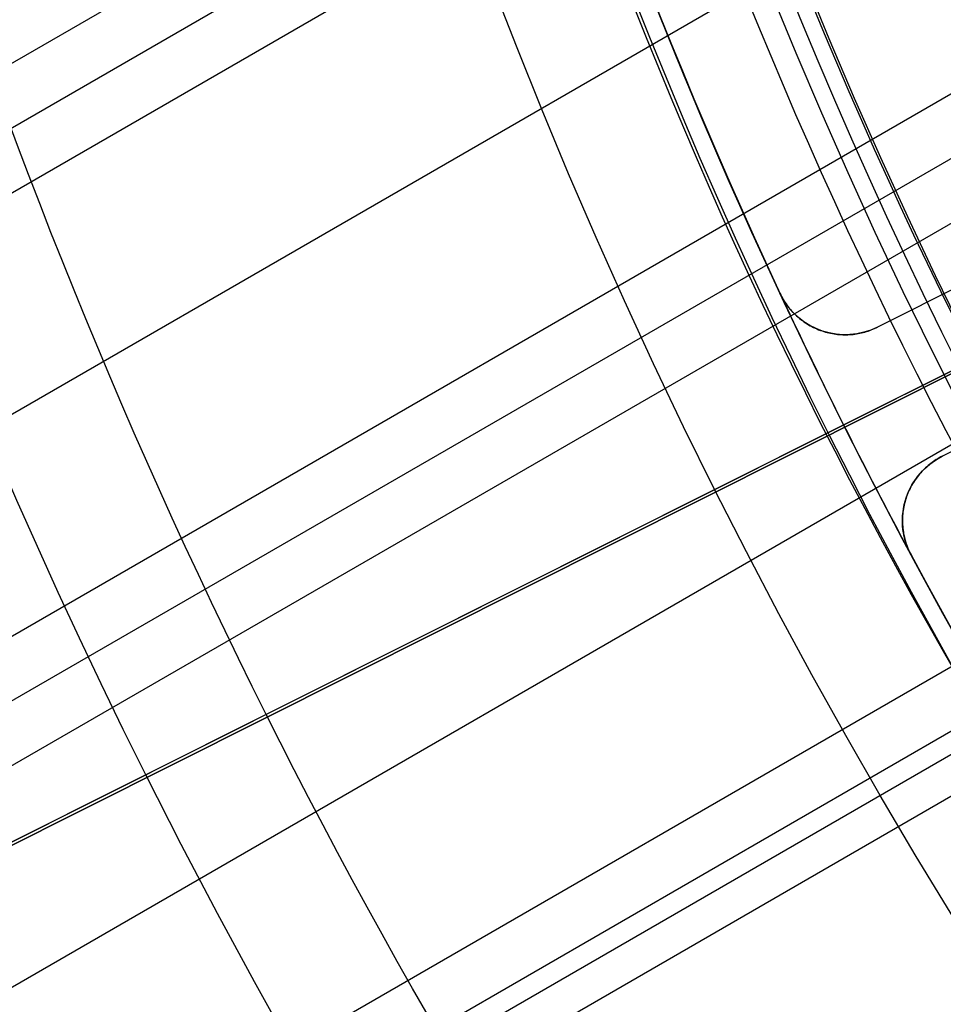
# Model space of a CAD drawing. Extents: x 16051 to 17254, y -2088 to -1046.
# Tile 11 of 62: x 16575 to 16588, y -1746 to -1732. Entities that reach past the tile are written whole.
import ezdxf

# ---------------------------------------------------------------- set-up
doc = ezdxf.new("R2010")
doc.units = 0
doc.layers.get('0').update_dxf_attribs({"linetype": 'CONTINUOUS'})
doc.layers.add('COLOR', color=7, linetype='CONTINUOUS')
doc.layers.add('LUZ', color=7, linetype='CONTINUOUS')

msp = doc.modelspace()

# ---------------------------------------------------------------- linework, layer by layer
for p, q in [((16073.55602507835, -2022.599325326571, 68.24724421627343), (16598.34827058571, -1719.610381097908, 68.24724422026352)), ((16598.54079852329, -1720.395990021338, 67.82430073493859), (16073.94433569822, -2023.271899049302, 67.82430073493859)), ((16074.33264632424, -2023.944472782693, 67.40135724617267), (16598.74567944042, -1721.174466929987, 67.40135725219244)), ((16599.57823077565, -1723.76464747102, 67.0310239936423), (16075.66236522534, -2026.24761347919, 67.03102399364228)), ((16076.99208413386, -2028.550754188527, 66.66069073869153), (16600.52748294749, -1726.287450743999, 66.66069074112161)), ((16600.81864577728, -1727.016112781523, 66.23774725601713), (16077.38039475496, -2029.223327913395, 66.23774725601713)), ((16077.76870537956, -2029.895901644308, 65.81480376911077), (16601.12129085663, -1727.738145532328, 65.8148037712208)), ((16602.25603533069, -1730.153854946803, 65.44447049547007), (16079.09842435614, -2032.199042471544, 65.44447049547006)), ((16080.42814318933, -2034.50218305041, 65.07413726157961), (16591.79983293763, -1739.261600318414, 65.07413726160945)), ((16592.11351123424, -1739.977263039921, 64.65119377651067), (16080.81645381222, -2035.174756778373, 64.65119377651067)), ((16080.95424068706, -2035.413410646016, 66.39653443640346), (16592.24692152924, -1740.21844372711, 66.39653443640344)), ((16081.20476443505, -2035.847330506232, 64.2282502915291), (16592.6775109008, -1740.548402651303, 64.2282502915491))]:
    msp.add_line(p, q)
at = {"extrusion": (0.1124755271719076, -0.1948133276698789, 0.9743700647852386)}
msp.add_lwpolyline([(13533.55677766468, -9473.903855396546), (13533.0357080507, -9474.208646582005), (13532.51658838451, -9474.51829686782), (13531.9994819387, -9474.832788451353), (13531.48445181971, -9475.15210239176), (13530.97156094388, -9475.47621861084), (13530.46087201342, -9475.805115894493), (13529.95244749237, -9476.138771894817), (13529.44634958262, -9476.477163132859), (13528.94264019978, -9476.820265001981), (13528.44138094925, -9477.16805177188), (13527.94263310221, -9477.520496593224), (13527.44645757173, -9477.877571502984), (13526.95291488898, -9478.239247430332), (13526.46206517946, -9478.605494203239), (13525.97396813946, -9478.97628055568), (13525.48868301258, -9479.351574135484), (13525.00626856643, -9479.73134151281), (13524.5267830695, -9480.115548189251), (13524.05028426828, -9480.504158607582), (13523.57682936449, -9480.897136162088), (13523.10647499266, -9481.294443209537), (13522.63927719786, -9481.696041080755), (13522.17529141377, -9482.101890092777), (13521.71457244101, -9482.51194956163), (13521.25717442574, -9482.926177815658), (13520.80315083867, -9483.344532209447), (13520.35255445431, -9483.766969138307), (13519.90543733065, -9484.193444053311), (13519.46185078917, -9484.623911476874), (13519.02184539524, -9485.058325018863), (13518.58547093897, -9485.496637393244), (13518.1527764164, -9485.938800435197), (13517.72381001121, -9486.38476511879), (13517.29861907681, -9486.834481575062), (13516.87725011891, -9487.287899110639), (13516.45974877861, -9487.744966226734), (13516.04615981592, -9488.20563063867), (13515.63652709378, -9488.669839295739), (13515.23089356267, -9489.137538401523), (13514.82930124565, -9489.608673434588), (13514.43179122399, -9490.083189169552), (13514.03840362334, -9490.561029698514), (13513.64917760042, -9491.042138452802), (13513.26415133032, -9491.526458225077), (13512.88336199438, -9492.01393119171), (13512.50684576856, -9492.50449893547), (13512.13463781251, -9492.998102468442), (13511.76677225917, -9493.494682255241), (13511.40328220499, -9493.994178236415), (13511.04419970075, -9494.496529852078), (13510.68955574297, -9495.001676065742), (13510.339380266, -9495.509555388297), (13509.99370213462, -9496.020105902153), (13509.65254913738, -9496.533265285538), (13509.31594798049, -9497.04897083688), (13508.98392428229, -9497.567159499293), (13508.65650256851, -9498.087767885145), (13508.33370626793, -9498.610732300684), (13508.01555770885, -9499.135988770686), (13507.70207811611, -9499.663473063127), (13507.3932876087, -9500.193120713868), (13507.08920519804, -9500.72486705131), (13506.78984878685, -9501.258647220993), (13506.49523516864, -9501.794396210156), (13506.20538002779, -9502.332048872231), (13505.9202979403, -9502.871539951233), (13505.64000237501, -9503.412804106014), (13505.36450569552, -9503.955775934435), (13505.09381916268, -9504.500389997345), (13504.8279529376, -9505.046580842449), (13504.56691608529, -9505.594283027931), (13504.31071657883, -9506.143431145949), (13504.05936130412, -9506.693959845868), (13503.81285606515, -9507.245803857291), (13503.5712055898, -9507.79889801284), (13503.33441353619, -9508.353177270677), (13503.10248249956, -9508.908576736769), (13502.87541401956, -9509.465031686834), (13502.65320858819, -9510.022477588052), (13502.43586565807, -9510.580850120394), (13502.22338365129, -9511.140085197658), (13502.01575996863, -9511.700118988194), (13501.81299099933, -9512.260887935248), (13501.61507213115, -9512.822328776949), (13501.42199776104, -9513.384378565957), (13501.23376130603, -9513.94697468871), (13501.05035521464, -9514.51005488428), (13500.87177097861, -9515.073557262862), (13500.69799914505, -9515.63742032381), (13500.52902932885, -9516.201582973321), (13500.36485022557, -9516.765984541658), (13500.20544962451, -9517.330564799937), (13500.0508144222, -9517.895263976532), (13499.90093063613, -9518.460022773), (13499.75578341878, -9519.024782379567), (13499.61535707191, -9519.589484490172), (13499.47963506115, -9520.15407131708), (13499.34860003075, -9520.718485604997), (13499.22223381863, -9521.282670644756), (13499.1005174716, -9521.846570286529), (13498.98343126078, -9522.410128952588), (13498.87095469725, -9522.973291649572), (13498.76306654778, -9523.536003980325), (13498.65974485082, -9524.098212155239), (13498.56096693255, -9524.659863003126), (13498.4667094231, -9525.220903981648), (13498.37694827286, -9525.781283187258), (13498.29165876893, -9526.34094936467), (13498.21081555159, -9526.899851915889), (13498.13439263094, -9527.45794090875), (13498.0623634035, -9528.01516708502), (13497.99470066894, -9528.571481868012), (13497.9313766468, -9529.12683736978), (13497.87236299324, -9529.681186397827), (13497.81763081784, -9530.234482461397), (13497.76715070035, -9530.786679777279), (13497.72089270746, -9531.337733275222), (13497.67882640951, -9531.88759860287), (13497.64092089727, -9532.4362321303), (13497.6071447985, -9532.983590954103), (13497.57746629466, -9533.52963290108), (13497.55185313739, -9534.074316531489), (13497.530272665, -9534.617601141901), (13497.51269181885, -9535.159446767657), (13497.49907715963, -9535.699814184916), (13497.48939488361, -9536.23866491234), (13497.48361083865, -9536.775961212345), (13497.48169054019, -9537.311666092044)], dxfattribs=at)
at = {"extrusion": (0.1124755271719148, -0.194813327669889, 0.9743700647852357)}
msp.add_lwpolyline([(13497.48169054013, -9536.03277614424), (13497.48348975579, -9535.514235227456), (13497.48890840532, -9534.994201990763), (13497.49797778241, -9534.4727099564), (13497.51072888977, -9533.949793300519), (13497.52719242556, -9533.425486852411), (13497.54739876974, -9532.899826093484), (13497.57137797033, -9532.372847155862), (13497.59915972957, -9531.84458682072), (13497.63077339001, -9531.315082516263), (13497.66624792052, -9530.784372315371), (13497.70561190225, -9530.252494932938), (13497.74889351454, -9529.71948972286), (13497.79612052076, -9529.185396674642), (13497.84732025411, -9528.650256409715), (13497.90251960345, -9528.114110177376), (13497.96174499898, -9527.57699985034), (13498.02502239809, -9527.038967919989), (13498.092377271, -9526.500057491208), (13498.1638345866, -9525.960312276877), (13498.23941879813, -9525.419776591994), (13498.31915382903, -9524.878495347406), (13498.40306305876, -9524.336514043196), (13498.49116930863, -9523.793878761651), (13498.58349482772, -9523.250636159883), (13498.68006127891, -9522.706833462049), (13498.7808897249, -9522.162518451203), (13498.88600061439, -9521.617739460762), (13498.99541376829, -9521.072545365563), (13499.10914836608, -9520.526985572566), (13499.22722293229, -9519.981110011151), (13499.34965532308, -9519.434969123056), (13499.47646271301, -9518.888613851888), (13499.60766158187, -9518.342095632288), (13499.74326770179, -9517.79546637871), (13499.88329612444, -9517.24877847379), (13500.02776116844, -9516.70208475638), (13500.17667640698, -9516.155438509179), (13500.33005465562, -9515.608893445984), (13500.48790796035, -9515.062503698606), (13500.65024758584, -9514.51632380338), (13500.81708400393, -9513.970408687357), (13500.98842688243, -9513.42481365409), (13501.16428507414, -9512.879594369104), (13501.34466660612, -9512.334806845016), (13501.52957866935, -9511.790507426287), (13501.71902760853, -9511.246752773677), (13501.91301891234, -9510.70359984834), (13502.11155720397, -9510.161105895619), (13502.31464623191, -9509.6193284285), (13502.52228886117, -9509.078325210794), (13502.73448706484, -9508.538154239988), (13502.95124191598, -9507.998873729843), (13503.17255357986, -9507.460542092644), (13503.39842130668, -9506.923217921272), (13503.62884342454, -9506.38695997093), (13503.86381733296, -9505.851827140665), (13504.10333949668, -9505.317878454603), (13504.34740543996, -9504.78517304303), (13504.59600974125, -9504.253770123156), (13504.84914602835, -9503.723728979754), (13505.10680697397, -9503.195108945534), (13505.36898429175, -9502.667969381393), (13505.63566873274, -9502.142369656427), (13505.90685008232, -9501.61836912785), (13506.18251715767, -9501.096027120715), (13506.46265780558, -9500.575402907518), (13506.74725890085, -9500.056555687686), (13507.03630634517, -9499.539544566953), (13507.3297850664, -9499.024428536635), (13507.62767901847, -9498.511266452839), (13507.92997118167, -9498.000117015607), (13508.23664356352, -9497.491038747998), (13508.54767720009, -9496.98408997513), (13508.86305215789, -9496.479328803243), (13509.18274753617, -9495.976813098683), (13509.50674146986, -9495.476600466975), (13509.83501113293, -9494.978748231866), (13510.16753274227, -9494.483313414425), (13510.50428156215, -9493.990352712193), (13510.8452319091, -9493.499922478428), (13511.19035715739, -9493.012078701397), (13511.53962974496, -9492.526876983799), (13511.89302117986, -9492.044372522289), (13512.25050204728, -9491.564620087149), (13512.61204201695, -9491.087674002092), (13512.97760985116, -9490.613588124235), (13513.34717341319, -9490.142415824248), (13513.72069967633, -9489.67420996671), (13514.09815473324, -9489.209022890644), (13514.47950380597, -9488.746906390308), (13514.86471125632, -9488.287911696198), (13515.25374059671, -9487.832089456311), (13515.64655450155, -9487.379489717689), (13516.04311481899, -9486.930161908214), (13516.44338258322, -9486.484154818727), (13516.84731802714, -9486.041516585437), (13517.25488059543, -9485.602294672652), (13517.66602895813, -9485.166535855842), (13518.08072102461, -9484.734286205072), (13518.49891395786, -9484.30559106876), (13518.9205641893, -9483.880495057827), (13519.34562743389, -9483.459042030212), (13519.77405870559, -9483.041275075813), (13520.20581233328, -9482.627236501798), (13520.64084197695, -9482.216967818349), (13521.07910064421, -9481.810509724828), (13521.5205407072, -9481.407902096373), (13521.96511391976, -9481.00918397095), (13522.41277143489, -9480.614393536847), (13522.86346382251, -9480.223568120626), (13523.31714108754, -9479.836744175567), (13523.77375268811, -9479.453957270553), (13524.23324755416, -9479.075242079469), (13524.69557410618, -9478.700632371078), (13525.16068027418, -9478.330160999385), (13525.6285135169, -9477.96385989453), (13526.09902084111, -9477.601760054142), (13526.57214882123, -9477.243891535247), (13527.04784361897, -9476.890283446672), (13527.52605100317, -9476.54096394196), (13528.00671636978, -9476.195960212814), (13528.48978476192, -9475.855298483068), (13528.97520089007, -9475.519004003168), (13529.46290915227, -9475.187101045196), (13529.95285365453, -9474.859612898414), (13530.44497823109, -9474.536561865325), (13530.93922646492, -9474.217969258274), (13531.4355417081, -9473.903855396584)], dxfattribs=at)
at = {"extrusion": (0.1124755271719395, -0.1948133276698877, 0.9743700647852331)}
msp.add_lwpolyline([(13495.18169053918, -9537.311666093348), (13495.18348333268, -9536.785727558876), (13495.18888227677, -9536.258301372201), (13495.19791801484, -9535.729420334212), (13495.21062091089, -9535.199117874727), (13495.22702103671, -9534.667428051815), (13495.24714815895, -9534.13438555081), (13495.2710317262, -9533.60002568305), (13495.29870085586, -9533.0643843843), (13495.33018432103, -9532.527498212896), (13495.36551053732, -9531.98940434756), (13495.40470754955, -9531.450140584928), (13495.44780301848, -9530.909745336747), (13495.49482420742, -9530.36825762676), (13495.54579796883, -9529.825717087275), (13495.60075073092, -9529.282163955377), (13495.65970848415, -9528.737639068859), (13495.7226967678, -9528.19218386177), (13495.78974065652, -9527.64584035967), (13495.8608647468, -9527.098651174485), (13495.93609314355, -9526.550659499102), (13496.01544944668, -9526.001909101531), (13496.09895673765, -9525.452444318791), (13496.18663756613, -9524.902310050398), (13496.27851393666, -9524.351551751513), (13496.37460729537, -9523.80021542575), (13496.47493851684, -9523.24834761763), (13496.57952789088, -9522.695995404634), (13496.68839510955, -9522.143206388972), (13496.80155925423, -9521.590028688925), (13496.91903878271, -9521.036510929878), (13497.04085151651, -9520.48270223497), (13497.16701462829, -9519.928652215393), (13497.29754462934, -9519.374410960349), (13497.4324573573, -9518.820029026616), (13497.57176796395, -9518.2655574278), (13497.71549090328, -9517.71104762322), (13497.86363991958, -9517.156551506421), (13498.01622803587, -9516.602121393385), (13498.17326754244, -9516.047810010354), (13498.3347699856, -9515.493670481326), (13498.5007461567, -9514.93975631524), (13498.67120608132, -9514.386121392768), (13498.84615900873, -9513.832819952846), (13499.0256134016, -9513.279906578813), (13499.20957692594, -9512.727436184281), (13499.39805644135, -9512.17546399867), (13499.59105799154, -9511.624045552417), (13499.78858679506, -9511.073236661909), (13499.99064723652, -9510.523093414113), (13500.19724285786, -9509.973672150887), (13500.40837635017, -9509.425029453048), (13500.62404954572, -9508.877222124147), (13500.8442634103, -9508.330307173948), (13501.06901803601, -9507.784341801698), (13501.29831263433, -9507.239383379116), (13501.53214552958, -9506.695489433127), (13501.77051415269, -9506.152717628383), (13502.01341503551, -9505.61112574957), (13502.26084380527, -9505.070771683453), (13502.51279517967, -9504.531713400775), (13502.76926296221, -9503.994008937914), (13503.03024003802, -9503.457716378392), (13503.29571837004, -9502.922893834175), (13503.56568899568, -9502.38959942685), (13503.8401420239, -9501.857891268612), (13504.11906663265, -9501.327827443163), (13504.40245106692, -9500.799465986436), (13504.690282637, -9500.272864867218), (13504.9825477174, -9499.748081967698), (13505.27923174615, -9499.225175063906), (13505.58031922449, -9498.70420180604), (13505.88579371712, -9498.185219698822), (13506.19563785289, -9497.6682860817), (13506.50983332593, -9497.15345810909), (13506.82836089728, -9496.640792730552), (13507.15120039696, -9496.130346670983), (13507.47833072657, -9495.622176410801), (13507.80972986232, -9495.11633816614), (13508.14537485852, -9494.612887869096), (13508.48524185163, -9494.111881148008), (13508.8293060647, -9493.6133733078), (13509.17754181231, -9493.117419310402), (13509.52992250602, -9492.624073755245), (13509.88642066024, -9492.133390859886), (13510.24700789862, -9491.64542444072), (13510.61165496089, -9491.160227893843), (13510.98033171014, -9490.677854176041), (13511.3530071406, -9490.198355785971), (13511.72964938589, -9489.721784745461), (13512.11022572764, -9489.248192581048), (13512.49470260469, -9488.777630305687), (13512.88304562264, -9488.310148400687), (13513.27521956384, -9487.845796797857), (13513.67118839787, -9487.384624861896), (13514.07091529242, -9486.926681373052), (13514.47436262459, -9486.472014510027), (13514.88149199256, -9486.020671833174), (13515.29226422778, -9485.572700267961), (13515.70663940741, -9485.12814608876), (13516.12457686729, -9484.687054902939), (13516.54603521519, -9484.249471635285), (13516.97097234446, -9483.815440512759), (13517.39934544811, -9483.385005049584), (13517.8311110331, -9482.958208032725), (13518.26622493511, -9482.535091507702), (13518.70464233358, -9482.115696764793), (13519.14631776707, -9481.700064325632), (13519.59120514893, -9481.288233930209), (13520.03925778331, -9480.880244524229), (13520.49042838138, -9480.476134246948), (13520.94466907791, -9480.075940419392), (13521.40193144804, -9479.679699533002), (13521.86216652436, -9479.287447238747), (13522.32532481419, -9478.899218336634), (13522.7913563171, -9478.515046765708), (13523.26021054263, -9478.134965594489), (13523.73183652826, -9477.75900701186), (13524.20618285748, -9477.38720231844), (13524.68319767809, -9477.019581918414), (13525.16282872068, -9476.656175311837), (13525.6450233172, -9476.297011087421), (13526.12972841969, -9475.942116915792), (13526.61689061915, -9475.59151954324), (13527.10645616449, -9475.245244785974), (13527.59837098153, -9474.903317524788), (13528.09258069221, -9474.565761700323), (13528.58903063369, -9474.232600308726), (13529.08766587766, -9473.90385539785)], dxfattribs=at)
at = {"extrusion": (0.1124755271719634, -0.1948133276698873, 0.9743700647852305)}
msp.add_lwpolyline([(13527.1957317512, -9473.903855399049), (13526.72031692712, -9474.238973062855), (13526.24715345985, -9474.57816434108), (13525.77629050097, -9474.921405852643), (13525.30777690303, -9475.268673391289), (13524.84166120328, -9475.61994193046), (13524.37799160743, -9475.975185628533), (13523.9168159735, -9476.334377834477), (13523.45818179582, -9476.697491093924), (13523.0021361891, -9477.064497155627), (13522.54872587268, -9477.435366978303), (13522.09799715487, -9477.810070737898), (13521.64999591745, -9478.18857783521), (13521.2047676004, -9478.570856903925), (13520.76235718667, -9478.956875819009), (13520.32280918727, -9479.346601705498), (13519.88616762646, -9479.740000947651), (13519.45247602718, -9480.137039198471), (13519.02177739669, -9480.537681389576), (13518.59411421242, -9480.941891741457), (13518.1695284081, -9481.349633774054), (13517.74806136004, -9481.760870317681), (13517.32975387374, -9482.175563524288), (13516.91464617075, -9482.593674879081), (13516.50277787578, -9483.015165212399), (13516.09418800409, -9483.439994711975), (13515.68891494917, -9483.868122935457), (13515.28699647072, -9484.299508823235), (13514.88846968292, -9484.734110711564), (13514.49337104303, -9485.171886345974), (13514.10173634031, -9485.612792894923), (13513.71360068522, -9486.05678696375), (13513.32899849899, -9486.503824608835), (13512.94796350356, -9486.95386135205), (13512.57052871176, -9487.406852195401), (13512.19672641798, -9487.86275163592), (13511.82658818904, -9488.321513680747), (13511.46014485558, -9488.783091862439), (13511.09742650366, -9489.247439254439), (13510.73846246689, -9489.714508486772), (13510.38328131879, -9490.184251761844), (13510.0319108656, -9490.656620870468), (13509.68437813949, -9491.131567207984), (13509.34070939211, -9491.609041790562), (13509.00093008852, -9492.08899527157), (13508.66506490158, -9492.571377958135), (13508.33313770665, -9493.05613982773), (13508.00517157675, -9493.543230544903), (13507.68118877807, -9494.032599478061), (13507.36121076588, -9494.524195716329), (13507.04525818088, -9495.017968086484), (13506.73335084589, -9495.51386516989), (13506.425507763, -9496.011835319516), (13506.12174711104, -9496.511826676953), (13505.82208624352, -9497.01378718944), (13505.52654168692, -9497.517664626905), (13505.23512913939, -9498.023406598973), (13504.94786346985, -9498.530960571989), (13504.66475871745, -9499.040273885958), (13504.38582809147, -9499.551293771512), (13504.11108397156, -9500.063967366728), (13503.84053790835, -9500.578241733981), (13503.57420062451, -9501.094063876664), (13503.31208201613, -9501.611380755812), (13503.05419115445, -9502.130139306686), (13502.80053628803, -9502.650286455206), (13502.55112484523, -9503.171769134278), (13502.30596343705, -9503.694534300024), (13502.06505786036, -9504.218528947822), (13501.82841310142, -9504.743700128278), (13501.59603333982, -9505.269994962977), (13501.36792195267, -9505.79736066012), (13501.14408151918, -9506.325744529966), (13500.92451382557, -9506.855094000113), (13500.70921987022, -9507.385356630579), (13500.49819986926, -9507.916480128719), (13500.29145326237, -9508.4484123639), (13500.08897871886, -9508.981101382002), (13499.89077414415, -9509.514495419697), (13499.69683668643, -9510.048542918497), (13499.50716274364, -9510.583192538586), (13499.32174797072, -9511.118393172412), (13499.14058728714, -9511.65409395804), (13498.96367488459, -9512.190244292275), (13498.79100423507, -9512.726793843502), (13498.62256809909, -9513.263692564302), (13498.45835853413, -9513.800890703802), (13498.29836690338, -9514.338338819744), (13498.1425838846, -9514.875987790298), (13497.99099947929, -9515.413788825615), (13497.84360302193, -9515.95169347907), (13497.70038318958, -9516.489653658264), (13497.56132801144, -9517.027621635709), (13497.42642487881, -9517.565550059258), (13497.29566055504, -9518.103391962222), (13497.16902118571, -9518.641100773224), (13497.046492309, -9519.178630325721), (13496.92805886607, -9519.71593486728), (13496.8137052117, -9520.252969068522), (13496.70341512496, -9520.78968803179), (13496.59717182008, -9521.326047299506), (13496.49495795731, -9521.86200286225), (13496.39675565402, -9522.397511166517), (13496.30254649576, -9522.932529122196), (13496.21231154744, -9523.467014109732), (13496.12603136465, -9524.000923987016), (13496.04368600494, -9524.534217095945), (13495.96525503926, -9525.06685226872), (13495.89071756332, -9525.598788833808), (13495.82005220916, -9526.129986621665), (13495.75323715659, -9526.660405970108), (13495.69025014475, -9527.190007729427), (13495.63106848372, -9527.718753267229), (13495.575669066, -9528.246604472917), (13495.52402837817, -9528.773523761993), (13495.47612251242, -9529.299474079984), (13495.43192717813, -9529.824418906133), (13495.39141771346, -9530.348322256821), (13495.35456909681, -9530.871148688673), (13495.3213559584, -9531.392863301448), (13495.29175259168, -9531.913431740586), (13495.26573296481, -9532.432820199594), (13495.24327073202, -9532.950995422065), (13495.22433924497, -9533.467924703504), (13495.20891156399, -9533.983575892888), (13495.19696046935, -9534.497917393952), (13495.18845847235, -9535.010918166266), (13495.18337782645, -9535.522547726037), (13495.18169053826, -9536.0327761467)], dxfattribs=at)
for points in [[(16585.39712528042, -1732.04905518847), (16585.56278433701, -1732.456980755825), (16585.73107570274, -1732.863866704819), (16585.90199910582, -1733.269696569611), (16586.07555427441, -1733.674453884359), (16586.25174093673, -1734.078122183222), (16586.43055882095, -1734.480685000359), (16586.61200765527, -1734.882125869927), (16586.79608716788, -1735.282428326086), (16586.98279708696, -1735.681575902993), (16587.17213714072, -1736.079552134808), (16587.36410705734, -1736.476340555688), (16587.55870656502, -1736.871924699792), (16587.75593539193, -1737.266288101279), (16587.95579326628, -1737.659414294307), (16588.15827991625, -1738.051286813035), (16588.36339507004, -1738.44188919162), (16588.57113845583, -1738.831204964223), (16588.78150980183, -1739.219217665), (16588.9945088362, -1739.605910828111), (16589.21013528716, -1739.991267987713), (16589.42838888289, -1740.375272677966), (16589.64926935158, -1740.757908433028), (16589.87277642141, -1741.139158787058)], [(16583.83807466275, -1732.191499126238), (16584.00450971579, -1732.608998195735), (16584.17363239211, -1733.025452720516), (16584.34544241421, -1733.440845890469), (16584.5199395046, -1733.855160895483), (16584.69712338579, -1734.268380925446), (16584.87699378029, -1734.680489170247), (16585.05955041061, -1735.091468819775), (16585.24479299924, -1735.501303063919), (16585.43272126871, -1735.909975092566), (16585.62333494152, -1736.317468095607), (16585.81663374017, -1736.723765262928), (16586.01261738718, -1737.12884978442), (16586.21128560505, -1737.532704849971), (16586.41263811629, -1737.935313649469), (16586.61667464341, -1738.336659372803), (16586.82339490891, -1738.736725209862), (16587.03279863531, -1739.135494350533), (16587.2448855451, -1739.532949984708), (16587.45965536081, -1739.929075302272), (16587.67710780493, -1740.323853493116), (16587.89724259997, -1740.717267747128), (16588.12005946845, -1741.109301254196), (16588.34555813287, -1741.49993720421)], [(16586.30644406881, -1732.152658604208), (16586.47285177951, -1732.554990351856), (16586.64186206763, -1732.956277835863), (16586.8134746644, -1733.356504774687), (16586.98768930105, -1733.755654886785), (16587.16450570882, -1734.153711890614), (16587.34392361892, -1734.550659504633), (16587.52594276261, -1734.946481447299), (16587.71056287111, -1735.341161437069), (16587.89778367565, -1735.734683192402), (16588.08760490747, -1736.127030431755), (16588.28002629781, -1736.518186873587), (16588.47504757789, -1736.908136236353), (16588.67266847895, -1737.296862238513), (16588.87288873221, -1737.684348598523), (16589.07570806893, -1738.070579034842), (16589.28112622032, -1738.455537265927), (16589.48914291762, -1738.839207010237), (16589.69975789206, -1739.221571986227), (16589.91297087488, -1739.602615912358), (16590.12878159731, -1739.982322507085), (16590.34718979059, -1740.360675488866), (16590.56819518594, -1740.73765857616)]]:
    msp.add_lwpolyline(points)
at = {"extrusion": (0, 0, -1)}
for centre, radius, start, end in [((-16652.00356566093, -1705.267930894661, -89.37470231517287), 70.9424557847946, 329.9999999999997, 149.9999999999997), ((-16652.00356566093, -1705.267930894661, -46.50000292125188), 70.9424557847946, 329.9999999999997, 149.9999999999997), ((-16652.00356566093, -1705.267930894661, -259.6250029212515), 65.00000000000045, 330.0000000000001, 149.9999999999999), ((-16652.00356566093, -1705.267930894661, -259.6250029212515), 64, 329.9999999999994, 149.9999999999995)]:
    msp.add_arc(centre, radius, start, end, dxfattribs=at)
for centre, radius, start, end in [((16652.00356566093, -1705.267930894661, 89.37470231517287), 73.2424557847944, 30.0000000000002, 210.0000000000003), ((16652.00356570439, -1705.267930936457, 88.63012703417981), 71.44457953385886, 30.0000000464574, 209.9999999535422), ((16652.00356566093, -1705.267930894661, 89.05580518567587), 71.21139006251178, 29.99999999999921, 209.9999999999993), ((16652.00356566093, -1705.267930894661, 245.6831232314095), 64.99999999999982, 29.99999999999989, 209.9999999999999), ((16652.00356566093, -1705.267930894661, 245.6831232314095), 63.99999999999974, 30.00000000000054, 210.0000000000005)]:
    msp.add_arc(centre, radius, start, end)
at = {"layer": 'COLOR'}
for p, q in [((16586.74082142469, -1737.975348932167, 30.30000054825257), (16620.72130993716, -1720.945520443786, 30.30000054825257)), ((16595.70850959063, -1732.362521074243, 30.30000054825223), (16587.21163525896, -1736.620856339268, 30.30000054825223)), ((16595.70850959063, -1732.362521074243, 27.78400240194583), (16587.21163525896, -1736.620856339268, 23.73347168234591)), ((16597.38710432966, -1732.639805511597, 26.2000005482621), (16518.79604909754, -1772.026884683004, -11.26917579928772)), ((16594.09900069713, -1733.169150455, 27.01673611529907), (16587.21163525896, -1736.620856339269, 27.01673611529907)), ((16588.1077291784, -1738.408876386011, 30.30000054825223), (16596.60460363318, -1734.15054105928, 30.30000054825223)), ((16588.1077291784, -1738.408876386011, 23.73347187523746), (16596.60460363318, -1734.15054105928, 27.7840026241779)), ((16588.1077291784, -1738.40887638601, 27.01673621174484), (16594.99509446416, -1734.957170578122, 27.01673621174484)), ((16585.85747781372, -1736.149886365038, 23.29836120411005), (16585.85747781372, -1736.149886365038, 30.30000054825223)), ((16585.85747781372, -1736.149886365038, 30.30000054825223), (16585.86957212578, -1736.174895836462, 30.30000054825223)), ((16585.86957212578, -1736.174895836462, 30.30000054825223), (16585.85747781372, -1736.149886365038, 30.30000054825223)), ((16585.85747781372, -1736.149886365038, 23.29836120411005), (16585.86957443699, -1736.174896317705, 23.29851830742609)), ((16585.86957443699, -1736.174896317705, 23.29851830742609), (16585.86957212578, -1736.174895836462, 30.30000054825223)), ((16585.86957847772, -1736.174892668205, 30.30000054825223), (16585.86957847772, -1736.174892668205, 23.29851829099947)), ((16587.21163525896, -1736.620856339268, 23.73347168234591), (16587.21163525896, -1736.620856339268, 30.30000054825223)), ((16584.9528058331, -1738.871439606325, 43.50000292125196), (16586.74082628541, -1737.975346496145, 43.50000292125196)), ((16586.74082628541, -1737.975346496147, 43.50000292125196), (16586.74082628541, -1737.975346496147, 30.30000054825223)), ((16588.1077291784, -1738.408876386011, 30.30000054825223), (16588.1077291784, -1738.408876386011, 23.73347187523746)), ((16515.76347840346, -1773.546702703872, -10.54089386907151), (16584.95280583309, -1738.871439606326, 22.44590218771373)), ((16584.9528058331, -1738.871439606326, 43.50000292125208), (16584.9528058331, -1738.871439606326, 22.44590218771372)), ((16587.66175925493, -1739.750936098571, 23.29851754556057), (16587.66176001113, -1739.750935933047, 30.30000054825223)), ((16587.66175925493, -1739.750936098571, 23.29851754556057), (16587.67455632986, -1739.775594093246, 23.29836120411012)), ((16587.66176001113, -1739.750935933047, 30.30000054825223), (16587.67455632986, -1739.775594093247, 30.30000054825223)), ((16587.67455632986, -1739.775594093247, 30.30000054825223), (16587.66176001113, -1739.750935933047, 30.30000054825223)), ((16587.66176550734, -1739.750933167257, 30.30000054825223), (16587.66176550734, -1739.750933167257, 23.29851754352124)), ((16587.67455632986, -1739.775594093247, 30.30000054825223), (16587.67455632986, -1739.775594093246, 23.29836120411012))]:
    msp.add_line(p, q, dxfattribs=at)
for points in [[(16585.86957443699, -1736.174896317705, 23.29851830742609), (16585.88082553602, -1736.196724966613, 23.29892285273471), (16585.89256595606, -1736.218202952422, 23.29957590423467), (16585.90479530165, -1736.239329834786, 23.3004774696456), (16585.91751317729, -1736.26010517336, 23.30162755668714), (16585.93071918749, -1736.280528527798, 23.30302617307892), (16585.94441293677, -1736.300599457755, 23.30467332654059), (16585.95859402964, -1736.320317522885, 23.30656902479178), (16585.9732620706, -1736.339682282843, 23.30871327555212), (16585.98834591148, -1736.35863642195, 23.31108922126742), (16586.00382291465, -1736.377162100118, 23.31369145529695), (16586.01976545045, -1736.395318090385, 23.3165371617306), (16586.03624588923, -1736.413163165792, 23.31964352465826), (16586.05333660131, -1736.430756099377, 23.3230277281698), (16586.07110995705, -1736.448155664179, 23.32670695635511), (16586.08963832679, -1736.465420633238, 23.33069839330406), (16586.10899408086, -1736.482609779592, 23.33501922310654), (16586.1289544, -1736.499487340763, 23.33962657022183), (16586.14924791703, -1736.515778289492, 23.34446610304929), (16586.16987418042, -1736.531482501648, 23.34953782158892), (16586.19083273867, -1736.546599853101, 23.35484172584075), (16586.21212314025, -1736.561130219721, 23.36037781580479), (16586.23374493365, -1736.575073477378, 23.36614609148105), (16586.25569766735, -1736.588429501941, 23.37214655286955), (16586.27798088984, -1736.601198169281, 23.3783791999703), (16586.30059416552, -1736.613379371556, 23.3848440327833), (16586.32353712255, -1736.624973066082, 23.39154105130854), (16586.34680940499, -1736.635979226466, 23.398470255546), (16586.37041065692, -1736.646397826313, 23.40563164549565), (16586.39451990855, -1736.656280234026, 23.41308468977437), (16586.41899888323, -1736.665585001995, 23.42078401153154), (16586.44337126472, -1736.674172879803, 23.4285723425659), (16586.46716073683, -1736.681904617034, 23.43629241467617), (16586.49053257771, -1736.688868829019, 23.44399167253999), (16586.51396948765, -1736.6952471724, 23.4518224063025), (16586.53747128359, -1736.701039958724, 23.45978461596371), (16586.56103778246, -1736.706247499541, 23.4678783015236), (16586.58466880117, -1736.710870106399, 23.47610346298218), (16586.60836415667, -1736.714908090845, 23.48446010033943), (16586.63212366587, -1736.718361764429, 23.49294821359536), (16586.65594714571, -1736.721231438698, 23.50156780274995), (16586.67988278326, -1736.723513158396, 23.51033821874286), (16586.70395004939, -1736.725205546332, 23.51926728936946), (16586.72810568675, -1736.726312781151, 23.52833772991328), (16586.75230643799, -1736.726839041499, 23.53753225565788), (16586.77650904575, -1736.72678850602, 23.5468335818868), (16586.80067025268, -1736.72616535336, 23.55622442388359), (16586.82474680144, -1736.724973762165, 23.56568749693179), (16586.84869543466, -1736.723217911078, 23.57520551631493), (16586.8724911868, -1736.720907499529, 23.58476724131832), (16586.89613802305, -1736.718049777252, 23.59437295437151), (16586.91963608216, -1736.714645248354, 23.60402265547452), (16586.94298550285, -1736.710694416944, 23.61371634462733), (16586.96618642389, -1736.706197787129, 23.62345402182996), (16586.98923898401, -1736.701155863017, 23.63323568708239), (16587.01214332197, -1736.695569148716, 23.64306134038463), (16587.0348995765, -1736.689438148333, 23.65293098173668), (16587.05750788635, -1736.682763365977, 23.66284461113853), (16587.07996839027, -1736.675545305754, 23.67280222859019), (16587.10228122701, -1736.667784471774, 23.68280383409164), (16587.1244465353, -1736.659481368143, 23.6928494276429), (16587.1464644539, -1736.650636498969, 23.70293900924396), (16587.16833512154, -1736.64125036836, 23.71307257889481), (16587.19005867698, -1736.631323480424, 23.72325013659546), (16587.21163525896, -1736.620856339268, 23.73347168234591)], [(16588.1077291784, -1738.408876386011, 23.73347187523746), (16588.08642000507, -1738.419934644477, 23.72323916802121), (16588.06546095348, -1738.43142460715, 23.71305428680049), (16588.04485233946, -1738.443346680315, 23.70291723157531), (16588.02459447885, -1738.455701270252, 23.69282800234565), (16588.0046876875, -1738.468488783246, 23.68278659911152), (16587.98513228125, -1738.481709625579, 23.67279302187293), (16587.96592857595, -1738.495364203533, 23.66284727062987), (16587.94707688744, -1738.509452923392, 23.65294934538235), (16587.92857753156, -1738.523976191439, 23.64309924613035), (16587.91043082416, -1738.538934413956, 23.6332969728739), (16587.89263708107, -1738.554327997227, 23.62354252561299), (16587.87519661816, -1738.570157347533, 23.61383590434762), (16587.85810975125, -1738.586422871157, 23.60417710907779), (16587.84137679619, -1738.603124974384, 23.5945661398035), (16587.82499806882, -1738.620264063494, 23.58500299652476), (16587.808973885, -1738.637840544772, 23.57548767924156), (16587.79329063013, -1738.655882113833, 23.56600949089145), (16587.77795746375, -1738.674390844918, 23.55657134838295), (16587.76300886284, -1738.693328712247, 23.54719367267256), (16587.74847930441, -1738.71265769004, 23.53789688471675), (16587.73440326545, -1738.732339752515, 23.52870140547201), (16587.72081522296, -1738.752336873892, 23.51962765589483), (16587.70774965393, -1738.772611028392, 23.51069605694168), (16587.69524103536, -1738.793124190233, 23.50192702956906), (16587.68327418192, -1738.813893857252, 23.49331129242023), (16587.67181116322, -1738.834962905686, 23.48482595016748), (16587.66085233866, -1738.856331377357, 23.4764710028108), (16587.65039806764, -1738.877999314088, 23.46824645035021), (16587.64044870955, -1738.899966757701, 23.46015229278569), (16587.63100462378, -1738.92223375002, 23.45218853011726), (16587.62206616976, -1738.944800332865, 23.44435516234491), (16587.61363370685, -1738.967666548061, 23.43665218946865), (16587.60570097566, -1738.990892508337, 23.42906518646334), (16587.59827747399, -1739.014494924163, 23.42159426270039), (16587.59138719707, -1739.038408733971, 23.41426121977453), (16587.58505414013, -1739.062568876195, 23.40708785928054), (16587.57930229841, -1739.086910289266, 23.40009598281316), (16587.57415566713, -1739.111367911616, 23.39330739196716), (16587.56963824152, -1739.135876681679, 23.38674388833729), (16587.56577401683, -1739.160371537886, 23.38042727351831), (16587.56255342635, -1739.184878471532, 23.37434867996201), (16587.55995100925, -1739.209466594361, 23.36848470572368), (16587.55796691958, -1739.234135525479, 23.36283535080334), (16587.55660131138, -1739.258884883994, 23.35740061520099), (16587.55585433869, -1739.283714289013, 23.35218049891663), (16587.55572615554, -1739.308623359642, 23.34717500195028), (16587.55621691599, -1739.333611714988, 23.34238412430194), (16587.55732677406, -1739.358678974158, 23.33780786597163), (16587.55907144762, -1739.383880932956, 23.33344080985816), (16587.56146445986, -1739.409226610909, 23.32928608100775), (16587.56450267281, -1739.434645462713, 23.32535649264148), (16587.56818294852, -1739.460066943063, 23.32166485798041), (16587.57250214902, -1739.485420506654, 23.31822399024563), (16587.57745713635, -1739.51063560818, 23.31504670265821), (16587.58304477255, -1739.535641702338, 23.31214580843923), (16587.58926191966, -1739.560368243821, 23.30953412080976), (16587.5961093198, -1739.584839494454, 23.30720702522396), (16587.60358973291, -1739.609126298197, 23.30515136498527), (16587.61170304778, -1739.633227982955, 23.30336714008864), (16587.62044915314, -1739.65714387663, 23.30185435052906), (16587.62982793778, -1739.680873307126, 23.30061299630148), (16587.63983929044, -1739.704415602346, 23.2996430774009), (16587.65048309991, -1739.727770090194, 23.29894459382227), (16587.66175925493, -1739.750936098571, 23.29851754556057)]]:
    msp.add_polyline3d(points, dxfattribs=at)
at = {"layer": 'COLOR', "extrusion": (0, 0, -1)}
for centre, radius, start, end in [((-16652.00357279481, -1705.267947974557, 10.54089386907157), 152.392098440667, 333.3815781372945, 153.3815781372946), ((-16652.00357279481, -1705.267947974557, -18.68835025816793), 83.81579491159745, 333.3815781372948, 153.3815781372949), ((-16652.00357279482, -1705.267947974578, -26.2000005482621), 61.09154780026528, 333.3815781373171, 153.3815781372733), ((-16652.00357279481, -1705.267947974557, 10.54089386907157), 152.3920984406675, 153.3815781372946, 333.3815781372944), ((-16652.00357279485, -1705.267947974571, -22.44590218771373), 75.0000000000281, 333.3815781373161, 63.38157813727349), ((-16652.00357279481, -1705.267947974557, -43.50000292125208), 75.0000000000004, 243.3815781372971, 63.38157813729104), ((-16652.00357279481, -1705.267947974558, -32.97295255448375), 74.99999999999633, 243.3815781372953, 63.38157813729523), ((-16652.00357279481, -1705.267947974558, -33.39918206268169), 72.99999999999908, 243.3815781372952, 63.38157813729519), ((-16652.0035727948, -1705.267947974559, -43.50000292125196), 73.00000000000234, 243.3815781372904, 63.38157813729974), ((-16652.0035727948, -1705.267947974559, -43.50000292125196), 73.00000000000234, 243.3815781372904, 63.38157813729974), ((-16652.00357279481, -1705.267947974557, -18.68835025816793), 83.81579491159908, 153.3815781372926, 333.3815781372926), ((-16652.00357279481, -1705.267947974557, -17.30945272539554), 81.95014076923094, 333.3815781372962, 352.6180923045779), ((-16586.76358870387, -1735.726846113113, -26.79918087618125), 0.9999999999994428, 333.381536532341, 334.9733193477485), ((-16586.76359076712, -1735.726823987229, -30.30000054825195), 1.000018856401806, 243.3822518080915, 333.3804985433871), ((-16586.76358870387, -1735.726846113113, -26.79925942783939), 0.9999999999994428, 243.3815781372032, 333.3815365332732), ((-16588.55577573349, -1739.302886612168, -26.79925904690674), 0.9999999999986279, 333.381583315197, 63.38157813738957), ((-16588.55575226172, -1739.302883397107, -30.3000005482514), 0.999986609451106, 333.3808103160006, 63.38269791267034), ((-16652.00357279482, -1705.26794797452, -22.44590218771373), 75.00000000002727, 243.3815781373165, 333.3815781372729), ((-16588.55577573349, -1739.302886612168, -26.79918087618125), 0.9999999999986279, 331.7898109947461, 333.3815833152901), ((-16652.00357279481, -1705.267947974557, -17.30945272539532), 81.95014076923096, 314.1450398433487, 333.3815781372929)]:
    msp.add_arc(centre, radius, start, end, dxfattribs=at)
at = {"layer": 'COLOR'}
for centre, radius, start, end in [((16652.00357279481, -1705.267947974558, -35.79999945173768), 153, 26.61842186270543, 206.618421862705), ((16652.00357279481, -1705.267947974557, -11.46081713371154), 152.9999999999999, 26.61842186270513, 206.6184218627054), ((16652.00357279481, -1705.267947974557, -23.63040829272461), 153.0000000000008, 26.61842186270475, 206.6184218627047), ((16652.00357279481, -1705.267947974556, -10.90949982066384), 152.834295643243, 26.61842186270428, 206.6184218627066), ((16652.00357279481, -1705.267947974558, -35.79999945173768), 150, 26.61842186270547, 206.618421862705), ((16652.00357279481, -1705.267947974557, -11.46081713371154), 153, 206.6184218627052, 26.6184218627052), ((16652.00357279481, -1705.267947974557, -35.79999945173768), 153, 206.6184218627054, 26.61842186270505), ((16652.00357279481, -1705.267947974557, -23.63040829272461), 153.0000000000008, 206.618421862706, 26.61842186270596), ((16652.00357279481, -1705.267947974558, -10.90949982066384), 152.8342956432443, 206.6184218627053, 26.61842186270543), ((16652.00357279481, -1705.267947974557, -35.79999945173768), 150, 206.6184218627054, 26.61842186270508), ((16652.00357279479, -1705.26794797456, 23.29836120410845), 72.9999999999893, 163.2050881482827, 205.0266806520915), ((16651.99029406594, -1705.274583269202, 30.3000005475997), 72.98478736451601, 205.0481772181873, 208.1887195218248), ((16652.00357279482, -1705.267947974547, 23.29836120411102), 73.00000000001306, 208.2101890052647, 250.0317739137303)]:
    msp.add_arc(centre, radius, start, end, dxfattribs=at)
at = {"layer": 'LUZ'}
for p, q in [((16518.11145596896, -1772.446374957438, -31.04999945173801), (16785.89568962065, -1638.089520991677, -31.04999945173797)), ((16785.89568962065, -1638.089520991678, -32.54999945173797), (16518.11145596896, -1772.446374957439, -32.549999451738))]:
    msp.add_line(p, q, dxfattribs=at)

doc.saveas('drawing.dxf')
